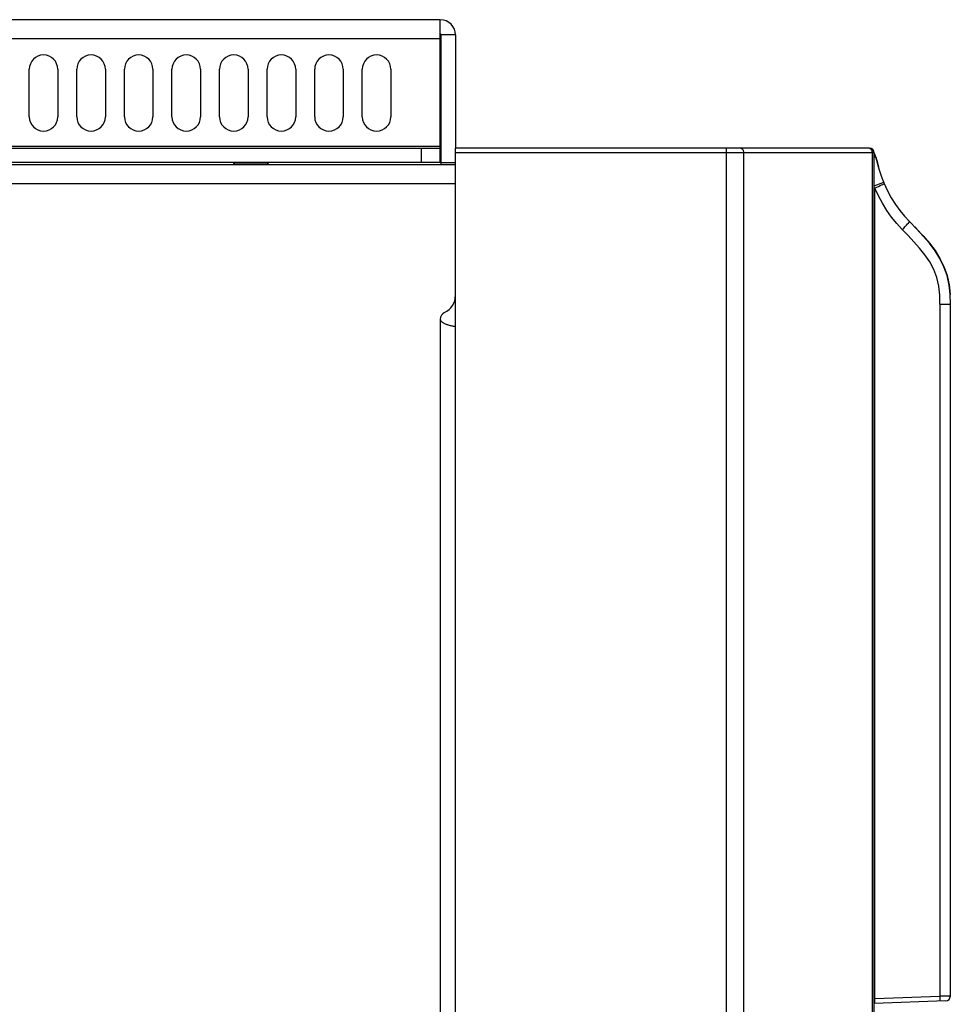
# Model space of a CAD drawing. Header units: millimetres. Extents: x -531 to 1423, y -716 to 1118.
# Tile 111 of 112: x 745 to 843, y 529 to 632. Entities that reach past the tile are written whole.
import ezdxf

# ---------------------------------------------------------------- set-up
doc = ezdxf.new("R2010")
doc.units = ezdxf.units.MM
doc.header["$LTSCALE"] = 23.1
doc.layers.get('0').update_dxf_attribs({"linetype": 'CONTINUOUS'})

msp = doc.modelspace()

# ---------------------------------------------------------------- linework, layer by layer
at = {"color": 7}
for p, q in [((789.62, 632), (636.22, 632)), ((789.62, 617), (789.62, 632)), ((789.72, 616.8), (789.72, 630.4)), ((791.22, 630.4), (789.72, 630.4)), ((791.22, 630.4), (791.22, 618.5)), ((789.62, 630), (636.22, 630)), ((746.42, 621.8), (746.42, 626.8)), ((749.42, 626.8), (749.42, 621.8)), ((751.42, 621.8), (751.42, 626.8)), ((754.42, 626.8), (754.42, 621.8)), ((756.42, 621.8), (756.42, 626.8)), ((759.42, 626.8), (759.42, 621.8)), ((761.42, 621.8), (761.42, 626.8)), ((764.42, 626.8), (764.42, 621.8)), ((766.42, 621.8), (766.42, 626.8)), ((769.42, 626.8), (769.42, 621.8)), ((771.42, 621.8), (771.42, 626.8)), ((774.42, 626.8), (774.42, 621.8)), ((776.42, 621.8), (776.42, 626.8)), ((779.42, 626.8), (779.42, 621.8)), ((781.42, 621.8), (781.42, 626.8)), ((784.42, 626.8), (784.42, 621.8)), ((636.22, 618.7), (789.62, 618.7)), ((636.22, 618.5), (789.62, 618.5)), ((787.62, 618.5), (787.62, 617)), ((791.22, 618), (791.22, 618.5)), ((834.72, 618.5), (791.22, 618.5)), ((791.22, 47.5), (791.22, 618)), ((835.22, 618), (791.22, 618)), ((819.71, 47.5), (819.71, 618.5)), ((821.53, 47.5), (821.53, 618)), ((835.04, 47.5), (835.04, 618)), ((835.22, 47.5), (835.22, 618)), ((789.62, 617), (636.22, 617)), ((636.22, 616.8), (791.22, 616.8)), ((767.84, 617), (767.9, 616.94)), ((771.53, 616.94), (767.9, 616.94)), ((771.6, 617), (771.53, 616.94)), ((789.72, 617), (791.22, 617)), ((835.4, 617.57), (835.22, 617.53)), ((835.48, 617.24), (835.59, 616.83)), ((835.59, 616.83), (835.67, 616.55)), ((636.22, 614.8), (791.22, 614.8)), ((791.22, 603.05), (791.22, 615.3)), ((835.22, 614.54), (836.22, 614.94)), ((835.25, 614.35), (835.22, 614.38)), ((835.28, 614.32), (835.25, 614.35)), ((835.28, 529.16), (835.28, 614.32)), ((842.12, 602.12), (842.12, 529.39)), ((842.12, 602.12), (843.22, 602.12)), ((843.22, 529.42), (843.22, 602.12)), ((789.62, 600.55), (789.62, 59.3)), ((791.22, 599.8), (791.16, 599.8)), ((835.28, 529.16), (835.22, 529.15)), ((842.73, 528.92), (835.22, 528.65)), ((835.28, 529.16), (842.12, 529.39)), ((843.22, 529.42), (842.9, 529.41))]:
    msp.add_line(p, q, dxfattribs=at)
for points in [[(821.53, 618), (821.53, 618.07), (821.52, 618.13), (821.5, 618.2), (821.47, 618.25), (821.44, 618.31), (821.4, 618.36), (821.35, 618.4), (821.3, 618.44), (821.25, 618.47), (821.19, 618.49), (821.14, 618.5), (821.08, 618.5)], [(835.04, 618), (835.03, 618.07), (835.02, 618.13), (835, 618.2), (834.98, 618.25), (834.94, 618.31), (834.9, 618.36), (834.86, 618.4), (834.81, 618.44), (834.76, 618.47), (834.7, 618.49), (834.64, 618.5), (834.58, 618.5)], [(835.4, 617.57), (835.42, 617.51), (835.43, 617.46), (835.44, 617.4), (835.46, 617.35), (835.47, 617.29), (835.48, 617.24)], [(836.22, 614.94), (836.06, 615.35), (835.91, 615.77), (835.77, 616.2), (835.64, 616.64), (835.52, 617.1), (835.4, 617.57)], [(835.28, 614.32), (835.48, 614.41), (835.68, 614.49), (835.85, 614.57), (836, 614.64), (836.12, 614.7), (836.21, 614.74), (836.27, 614.77), (836.28, 614.79)], [(836.28, 614.79), (836.27, 614.81), (836.26, 614.84), (836.25, 614.87), (836.24, 614.89), (836.23, 614.92), (836.22, 614.94)], [(836.28, 614.79), (836.63, 614.02), (837.01, 613.29), (837.44, 612.6), (837.9, 611.96), (838.39, 611.36), (838.92, 610.8)], [(838.17, 609.96), (837.59, 610.58), (837.05, 611.25), (836.54, 611.96), (836.08, 612.71), (835.66, 613.5), (835.28, 614.32)], [(838.17, 609.96), (838.33, 610.11), (838.48, 610.27), (838.61, 610.41), (838.72, 610.54), (838.81, 610.64), (838.88, 610.73), (838.91, 610.78), (838.92, 610.8)], [(843.22, 602.12), (843.19, 603.13), (843.09, 604.12), (842.88, 605.11), (842.55, 606.05), (842.13, 606.92), (841.61, 607.73), (841.02, 608.51), (840.37, 609.27), (839.67, 610.04), (838.92, 610.8)], [(842.12, 602.12), (842.11, 603.07), (842, 603.99), (841.79, 604.9), (841.48, 605.76), (841.05, 606.56), (840.54, 607.31), (839.98, 608.01), (839.4, 608.68), (838.79, 609.33), (838.17, 609.96)], [(839.48, 610.23), (839.67, 610.04), (840.37, 609.28), (841.02, 608.52), (841.61, 607.74), (842.13, 606.93), (842.55, 606.06), (842.88, 605.11), (843.09, 604.13), (843.19, 603.13), (843.19, 603.13)], [(789.62, 600.55), (789.62, 600.51), (789.63, 600.47), (789.65, 600.43), (789.67, 600.38), (789.7, 600.34), (789.74, 600.3), (789.78, 600.26), (789.83, 600.22), (789.88, 600.19), (789.94, 600.15), (790, 600.12), (790.07, 600.08), (790.14, 600.05), (790.22, 600.02), (790.29, 599.99), (790.38, 599.97), (790.46, 599.94), (790.55, 599.92), (790.64, 599.89), (790.73, 599.87), (790.82, 599.85), (790.9, 599.84), (790.98, 599.82), (791.05, 599.81), (791.11, 599.81), (791.16, 599.8)], [(835.26, 528.66), (835.26, 528.67), (835.27, 528.69), (835.28, 528.74), (835.28, 528.8), (835.28, 528.87), (835.29, 528.96), (835.28, 529.05), (835.28, 529.16)], [(842.12, 529.39), (842.12, 529.3), (842.12, 529.21), (842.12, 529.12), (842.12, 529.05), (842.12, 528.98), (842.11, 528.94), (842.1, 528.91), (842.1, 528.89)], [(842.9, 529.41), (842.55, 529.4), (842.34, 529.4), (842.12, 529.39)]]:
    msp.add_lwpolyline(points, dxfattribs=at)
for centre, radius, start, end in [((789.62, 630.4), 1.6, 0, 90), ((789.62, 630.4), 0.1, 0, 90), ((747.92, 626.8), 1.5, 0, 180), ((752.92, 626.8), 1.5, 0, 180), ((757.92, 626.8), 1.5, 0, 180), ((762.92, 626.8), 1.5, 0, 180), ((767.92, 626.8), 1.5, 0, 180), ((772.92, 626.8), 1.5, 0, 180), ((777.92, 626.8), 1.5, 0, 180), ((782.92, 626.8), 1.5, 0, 180), ((747.92, 621.8), 1.5, 180, 0), ((752.92, 621.8), 1.5, 180, 0), ((757.92, 621.8), 1.5, 180, 0), ((762.92, 621.8), 1.5, 180, 0), ((767.92, 621.8), 1.5, 180, 0), ((772.92, 621.8), 1.5, 180, 0), ((777.92, 621.8), 1.5, 180, 0), ((782.92, 621.8), 1.5, 180, 0), ((834.72, 618), 0.5, 0, 90), ((834.23, 617.3), 1.2, 12.7226, 34.7706), ((767.69, 616.73), 0.3, 14.341, 45), ((771.75, 616.73), 0.3, 135, 165.659), ((789.22, 603.05), 2, 294.7199, 0), ((790.37, 600.55), 0.75, 114.7199, 180), ((842.72, 529.42), 0.5, 272, 0), ((842.72, 529.42), 0.5, 272.0118, 0.0008)]:
    msp.add_arc(centre, radius, start, end, dxfattribs=at)

doc.saveas('drawing.dxf')
